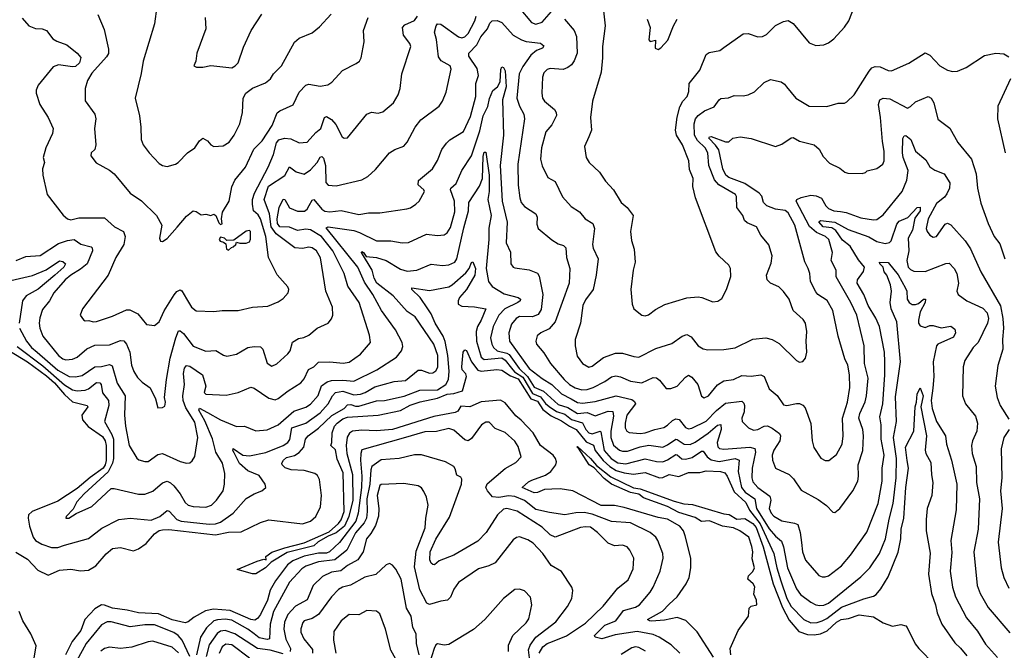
# Model space of a CAD drawing. Extents: x 1245432 to 1420865, y 606325 to 671314.
# Tile 110 of 256: x 1294677 to 1300798, y 644923 to 648842. Entities that reach past the tile are written whole.
import ezdxf

# ---------------------------------------------------------------- set-up
doc = ezdxf.new("R2010")
doc.units = 0

msp = doc.modelspace()

# ---------------------------------------------------------------- linework, layer by layer
at = {"layer": '0CON20XD'}
for points in [[(1295529.4, 648925), (1295514.6, 648815.4), (1295445.5, 648585), (1295433.1, 648506.9), (1295395.8, 648355), (1295423.1, 648245), (1295431.2, 648175), (1295431.7, 648098.3), (1295445.8, 648065), (1295481.8, 648015), (1295545, 647947.8), (1295565, 647936.7), (1295595, 647930.6), (1295645.5, 647944.5), (1295663.3, 647955), (1295721.2, 648015), (1295766.7, 648045), (1295795, 648090), (1295815, 648106.2), (1295845, 648088.8), (1295865, 648064), (1295885, 648054.3), (1295941.7, 648058.3), (1295978.4, 648081.6), (1296009.5, 648125), (1296045.4, 648195), (1296061.3, 648265), (1296066.6, 648355), (1296083.3, 648385), (1296125, 648417.3), (1296205, 648450), (1296235.9, 648474.1), (1296255, 648505.7), (1296305, 648556), (1296385, 648703.2), (1296415, 648728.1), (1296495, 648761.2), (1296541.2, 648798.8), (1296613.8, 648876.2)], [(1297781.9, 648915), (1297858.1, 648825), (1297885, 648813.4), (1297925, 648827.8), (1298026.5, 648943.5)], [(1298304.4, 648915), (1298315.8, 648805), (1298300.4, 648675), (1298300.8, 648605), (1298292, 648515), (1298238.1, 648335), (1298224.4, 648234.4), (1298230.8, 648155), (1298214, 648114), (1298188.1, 648055), (1298198.8, 647985), (1298218, 647955), (1298280.8, 647895), (1298318.1, 647838.1), (1298368.8, 647785), (1298416.1, 647706.1), (1298454.3, 647674.3), (1298491.4, 647625), (1298474.3, 647525), (1298480.3, 647470.3), (1298496.9, 647415), (1298503.1, 647335), (1298490.6, 647285), (1298475.7, 647165), (1298484.2, 647074.2), (1298494.3, 647044.3), (1298545, 647005.8), (1298565, 647000.8), (1298585, 647007.5), (1298629.8, 647040.2), (1298688.3, 647071.7), (1298825, 647112.9), (1298895, 647119.4), (1298916.4, 647116.4), (1298985, 647089.2), (1299017.5, 647092.5), (1299041.2, 647108.8), (1299070, 647165), (1299096.9, 647246.9), (1299095.8, 647295), (1299085, 647316.7), (1299025, 647372.5), (1299005, 647400), (1298878.1, 647735), (1298862.2, 647805), (1298862.5, 647855), (1298841.3, 647911.3), (1298835.8, 647965), (1298796.9, 648065), (1298760, 648125), (1298753.3, 648155), (1298763.5, 648236.5), (1298779.8, 648300.2), (1298800, 648335), (1298827.1, 648365), (1298837.1, 648395), (1298838.6, 648445), (1298905, 648529.2), (1298943.5, 648625), (1298962.7, 648637.3), (1299029.1, 648650.9), (1299055, 648669.4), (1299175, 648754.2), (1299205, 648755.6), (1299265, 648735.6), (1299295, 648738.1), (1299319.4, 648750.6), (1299375, 648805.5), (1299425, 648831.9), (1299455, 648838.1), (1299485, 648819.2), (1299585, 648699.2), (1299625, 648682.5), (1299675, 648685.7), (1299705, 648698.6), (1299737, 648723), (1299805, 648796), (1299832, 648835), (1299869.3, 648930.7)], [(1294655, 647346), (1294715, 647370.6), (1294805, 647377.1), (1294918.9, 647451.1), (1294975, 647470.5), (1295016, 647475), (1295057.9, 647447.9), (1295120.9, 647430.9), (1295128.1, 647425), (1295130.8, 647405), (1295095.8, 647324.2), (1295055, 647291.1), (1294995, 647255.3), (1294960.9, 647225), (1294889.6, 647145), (1294862.2, 647095), (1294819.5, 647040.5), (1294801.7, 646988.3), (1294798.8, 646955), (1294802, 646925), (1294821.2, 646875), (1294917.9, 646755), (1294945, 646734), (1294965, 646728), (1295005, 646732), (1295035, 646743.9), (1295095, 646796.8), (1295145, 646819.7), (1295235, 646822.3), (1295305, 646849.1), (1295325, 646846.7), (1295341.5, 646825), (1295362.2, 646775), (1295372.2, 646695), (1295386.4, 646655), (1295408.9, 646618.9), (1295438.7, 646588.7), (1295489.2, 646555), (1295521.2, 646485), (1295535, 646430), (1295565, 646431.2), (1295578.8, 646441.2), (1295584, 646465), (1295578, 646495), (1295589.6, 646605), (1295612.2, 646737.8), (1295647.4, 646865), (1295665, 646907.5), (1295675, 646907.8), (1295695, 646891.8), (1295755, 646812.2), (1295835, 646781.5), (1295896.6, 646786.6), (1295945, 646756.7), (1295965, 646751.2), (1296025, 646764), (1296095.9, 646804.1), (1296135, 646810.8), (1296175, 646808.6), (1296188.5, 646795), (1296215, 646707.5), (1296245, 646688.9), (1296276, 646704), (1296345, 646766), (1296358.1, 646785), (1296372.8, 646837.2), (1296409.6, 646860.4), (1296443.6, 646866.4), (1296475, 646880.6), (1296525.6, 646924.4), (1296594.1, 646955.9), (1296616.1, 646983.9), (1296623.8, 647005), (1296620.8, 647055), (1296580.5, 647155), (1296547.1, 647362.9), (1296521.8, 647405), (1296495.8, 647425), (1296475, 647429.1), (1296435, 647420.9), (1296387.5, 647425), (1296270.9, 647510.9), (1296241.3, 647555), (1296230.8, 647635), (1296196.5, 647725), (1296223.4, 647806.6), (1296325.7, 647874.3), (1296355, 647928.6), (1296396.1, 647896.1), (1296445, 647882.2), (1296485, 647908.9), (1296526.2, 647955), (1296545, 647988.5), (1296555, 647992.2), (1296565, 647982), (1296578.4, 647935), (1296581.2, 647831.2), (1296595, 647813.1), (1296645, 647808.9), (1296805, 647846.5), (1296842.3, 647867.7), (1296889.8, 647910.2), (1296975.5, 648014.5), (1297010, 648035), (1297065, 648056), (1297085, 648081.2), (1297136.1, 648173.9), (1297170.6, 648219.4), (1297284, 648305), (1297306, 648335), (1297327.3, 648392.7), (1297360, 648535), (1297354, 648555), (1297296.9, 648586.9), (1297281.4, 648611.4), (1297268.3, 648718.3), (1297255.6, 648764.4), (1297266.9, 648803.1), (1297275, 648816.2), (1297295, 648814.2), (1297405, 648735.6), (1297425, 648730), (1297445, 648736.4), (1297465, 648755.5), (1297507.1, 648835), (1297515.2, 648865)], [(1294692.4, 648852.4), (1294733.8, 648803.8), (1294775, 648787.9), (1294816.2, 648786.2), (1294845, 648775.8), (1294883.8, 648723.8), (1294908.3, 648708.3), (1294970.8, 648685), (1295035, 648634.5), (1295056.9, 648606.9), (1295049, 648575), (1295025, 648551.6), (1295005, 648548.2), (1294918.3, 648561.7), (1294885, 648548.9), (1294792.5, 648435), (1294779.2, 648405), (1294779.2, 648385), (1294801.9, 648315), (1294854.4, 648234.4), (1294885.6, 648165), (1294880.6, 648135), (1294840, 648045), (1294824.3, 647985), (1294832, 647955), (1294820, 647915), (1294821.5, 647875), (1294847.5, 647755), (1294948.3, 647628.3), (1294974.6, 647604.6), (1294995, 647599.2), (1295045, 647610), (1295079.7, 647610.3), (1295205, 647610.6), (1295267.1, 647555), (1295321.9, 647525), (1295333.6, 647495), (1295324.5, 647445), (1295275, 647363.8), (1295228, 647255), (1295068, 647045), (1295053.8, 647005), (1295075, 646977.5), (1295085, 646970), (1295106.7, 646973.3), (1295135, 646964.4), (1295155, 646965.5), (1295255, 646999.5), (1295342, 647038), (1295361.7, 647038.3), (1295411.2, 647015), (1295465, 646947.5), (1295515, 646942.5), (1295545.3, 646964.7), (1295575, 647032), (1295637.1, 647132.9), (1295655, 647152.2), (1295675, 647162.5), (1295685, 647158), (1295715, 647107.1), (1295745, 647056), (1295775, 647032.9), (1295885, 647028.9), (1295935.5, 647035.5), (1296035, 647035.6), (1296125, 647056.4), (1296218.8, 647061.2), (1296285, 647088.8), (1296315, 647110), (1296346.7, 647145), (1296350, 647165), (1296345, 647182.5), (1296277, 647257), (1296223.5, 647363.5), (1296207.7, 647495), (1296173.3, 647605), (1296158.8, 647628.8), (1296131.4, 647655), (1296123.5, 647695), (1296124.3, 647725), (1296136.3, 647763.7), (1296222, 647925), (1296256, 648004), (1296272.6, 648077.4), (1296288.8, 648095), (1296324.3, 648105.7), (1296361.7, 648101.7), (1296415, 648077.5), (1296465, 648081.9), (1296518.5, 648141.5), (1296549.1, 648165), (1296572.2, 648235), (1296585, 648241.1), (1296615, 648221.8), (1296641.7, 648191.7), (1296681.2, 648115), (1296695, 648106.7), (1296715, 648108.8), (1296835, 648255.8), (1296865, 648267.1), (1296905, 648260.8), (1296935, 648269.4), (1297000.6, 648325), (1297028.9, 648375), (1297043.3, 648415), (1297051.9, 648505), (1297109.2, 648675), (1297102.9, 648695), (1297062.7, 648745), (1297056.7, 648793.3), (1297070.6, 648809.4), (1297132.3, 648837.7), (1297150, 648865)], [(1295163.6, 648873.6), (1295202.1, 648782.1), (1295228.9, 648658.9), (1295228.5, 648631.5), (1295217.7, 648612.3), (1295125, 648510.6), (1295097.9, 648465), (1295083.6, 648413.6), (1295085, 648337.5), (1295144.3, 648255), (1295151.1, 648225), (1295143.3, 648165), (1295150.8, 648065), (1295144.2, 648035.8), (1295122, 648015), (1295120, 647995), (1295151.7, 647951.7), (1295236.5, 647906.5), (1295264.7, 647884.7), (1295365, 647764.2), (1295435, 647716.7), (1295528.1, 647625), (1295561.4, 647565), (1295545.8, 647485), (1295552.5, 647465), (1295565, 647464), (1295595, 647482), (1295656.9, 647553.1), (1295715, 647621.2), (1295755, 647653.3), (1295775, 647650), (1295805, 647628.8), (1295835, 647633.8), (1295865, 647626.2), (1295885, 647632.5), (1295897.5, 647625), (1295915, 647580), (1295925, 647570), (1295935, 647572.5), (1295932.5, 647605), (1295938.8, 647645), (1295979.2, 647715), (1295996.7, 647803.3), (1296015.2, 647844.8), (1296080.4, 647925), (1296131.8, 648038.2), (1296185, 648089.1), (1296246.9, 648185), (1296277.3, 648262.7), (1296295, 648276.7), (1296376.9, 648313.1), (1296415, 648390.8), (1296455, 648435.6), (1296475, 648440.6), (1296545, 648428.1), (1296593, 648437), (1296616.6, 648453.4), (1296683.7, 648526.3), (1296769.3, 648570.7), (1296790, 648585), (1296800.8, 648605), (1296818, 648705), (1296814.4, 648775), (1296844.2, 648855)], [(1295995, 648543.8), (1296017.5, 648555), (1296036.2, 648575), (1296068, 648672), (1296115.6, 648775), (1296183.1, 648876.9)], [(1294675.2, 646925), (1294719, 646845), (1294751, 646805), (1294785, 646775.2), (1294915, 646662.9), (1294985.2, 646624.8), (1295025, 646622.4), (1295065, 646630.6), (1295145, 646685.3), (1295185, 646686.7), (1295235, 646698.9), (1295251.7, 646691.7), (1295284.1, 646584.1), (1295333.4, 646505), (1295329.2, 646385), (1295334.7, 646315), (1295358.5, 646195), (1295405, 646116.2), (1295417.6, 646107.6), (1295455, 646095.6), (1295475, 646096.5), (1295535, 646140), (1295565, 646145.5), (1295675, 646095.6), (1295715, 646085.7), (1295735, 646088), (1295750.3, 646099.7), (1295765, 646126.7), (1295785.3, 646244.7), (1295765, 646340), (1295709.6, 646429.6), (1295693.3, 646475), (1295691.2, 646505), (1295701.9, 646575), (1295695, 646642.5), (1295702.7, 646677.3), (1295715, 646692.9), (1295735, 646687.8), (1295812.7, 646635), (1295834.6, 646565.4), (1295824.5, 646525), (1295835, 646514.4), (1295961.3, 646508.7), (1296035.4, 646524.6), (1296115, 646557.8), (1296135, 646551.5), (1296225, 646490), (1296265, 646479.4), (1296285, 646487.8), (1296345.6, 646535), (1296425, 646585.5), (1296445, 646610), (1296472.3, 646667.7), (1296505, 646685.4), (1296535, 646712.7), (1296605, 646716.1), (1296687.1, 646707.1), (1296725, 646713.8), (1296796.4, 646763.6), (1296858.1, 646835), (1296851.9, 646881.9), (1296787.3, 647085), (1296717.9, 647185), (1296694, 647265), (1296624.4, 647405), (1296553.2, 647495), (1296485, 647536.4), (1296455, 647539.8), (1296405, 647532.7), (1296355, 647552.5), (1296295, 647554.5), (1296280.2, 647575), (1296278.6, 647605), (1296291.1, 647675), (1296315, 647727.5), (1296325, 647723.8), (1296353.8, 647673.8), (1296405, 647651.3), (1296448.2, 647651.8), (1296465.2, 647664.8), (1296477.5, 647687.5), (1296495, 647721.1), (1296505, 647724.5), (1296555, 647665.3), (1296575, 647652.5), (1296605, 647648.8), (1296675, 647655.9), (1296785, 647631.6), (1296845, 647642.7), (1296915, 647642.2), (1297083.4, 647666.6), (1297106.9, 647673.1), (1297139.2, 647695), (1297160.8, 647715), (1297192.9, 647775), (1297190, 647785), (1297153.8, 647815), (1297156.6, 647843.4), (1297243.1, 647915), (1297274, 647966), (1297300.5, 648035), (1297330, 648075), (1297352, 648095), (1297435, 648146.9), (1297479.5, 648240.5), (1297512.6, 648365), (1297513.3, 648445), (1297528.3, 648495), (1297521.1, 648538.9), (1297468.8, 648615), (1297469.2, 648635), (1297519.7, 648685), (1297544.7, 648735), (1297585.2, 648784.8), (1297598.9, 648821.1), (1297615, 648834.3), (1297645, 648836.8), (1297674.3, 648824.3), (1297745, 648745.3), (1297796.4, 648716.4), (1297825, 648706.4), (1297915, 648696), (1297935, 648680), (1297926.7, 648665), (1297889.5, 648650.5), (1297855, 648622.3), (1297805, 648552.1), (1297782.5, 648505), (1297767.2, 648355), (1297783.3, 648305), (1297811.5, 648255), (1297814.6, 648225), (1297774.1, 647945), (1297776.4, 647813.6), (1297785.4, 647735), (1297794.5, 647705), (1297815, 647681.4), (1297885.5, 647635.5), (1297894.4, 647615), (1297891.7, 647571.7), (1297900, 647545), (1297984.5, 647474.5), (1298025, 647449.2), (1298058.3, 647438.3), (1298072, 647425), (1298076.2, 647365), (1298097.9, 647295), (1298092.9, 647205), (1298005.9, 646965), (1297969.2, 646920.8), (1297915.8, 646895), (1297893.2, 646876.8), (1297885.7, 646845), (1297890, 646825), (1297935, 646770.8), (1297976.9, 646705), (1298061.9, 646605), (1298095, 646575.8), (1298131.1, 646555), (1298171.2, 646541.2), (1298205, 646543.9), (1298242.9, 646557.1)], [(1295830.8, 648855), (1295834.3, 648785), (1295778.8, 648635), (1295772.5, 648585), (1295760, 648555), (1295777, 648547), (1295815, 648546.7), (1295865, 648558), (1295995, 648543.8)], [(1298063.9, 648845), (1298124.6, 648774.6), (1298138.3, 648738.3), (1298142.4, 648635), (1298124.2, 648585.8), (1298108.2, 648561.8), (1298085, 648544.6), (1298055, 648533.6), (1297975, 648538.1), (1297957, 648533), (1297935, 648511.2), (1297926.9, 648485), (1297922.2, 648385), (1297927.5, 648355), (1297940, 648335), (1298002.5, 648285), (1298012.9, 648265), (1298014.2, 648245.8), (1297985, 648188.8), (1297948.6, 648145), (1297921.1, 648045), (1297914.3, 647975), (1297925, 647933.3), (1297961.1, 647861.1), (1298005, 647835.7), (1298050.7, 647740.7), (1298105, 647680.8), (1298157.8, 647647.8), (1298193.1, 647605), (1298238.9, 647575), (1298250.7, 647545), (1298237.3, 647445), (1298241.7, 647421.7), (1298272.2, 647355), (1298260.9, 647255), (1298241.9, 647165), (1298195, 647102), (1298178.2, 647065), (1298163.6, 646955), (1298130, 646855), (1298129.5, 646815), (1298141.5, 646751.5), (1298176.2, 646705), (1298215, 646683.1), (1298235, 646688.9), (1298306.6, 646743.4), (1298380.7, 646769.3), (1298425, 646770.4), (1298495, 646748.1), (1298525, 646745.7), (1298632, 646798), (1298730.9, 646829.1), (1298795, 646875.6), (1298825, 646885.6), (1298851.1, 646871.1), (1298895, 646814.5), (1298925, 646797.5), (1298955, 646790.5), (1299055, 646793.1), (1299125, 646802.7), (1299235, 646857.1), (1299315, 646865.8), (1299355, 646854.2), (1299398.8, 646828.8), (1299505, 646723.3), (1299525, 646713.3), (1299545, 646717.5), (1299561.7, 646738.3), (1299570, 646775), (1299565.6, 646845), (1299570, 646905), (1299562.1, 646955), (1299547.8, 646977.8), (1299484.8, 647034.8), (1299460.8, 647105), (1299425, 647152.5), (1299395, 647180.9), (1299344.6, 647204.6), (1299322.5, 647225), (1299319.4, 647255), (1299348.3, 647328.3), (1299354.4, 647375), (1299333.4, 647443.4), (1299283.7, 647503.7), (1299258, 647555), (1299200, 647580), (1299183.6, 647593.6), (1299171.5, 647625), (1299135.3, 647675), (1299133.1, 647743.1), (1299126.7, 647755), (1299023.8, 647815), (1298996.1, 647846.1), (1298961.3, 647935), (1298954.7, 648015), (1298937.8, 648045), (1298890.8, 648090.8), (1298872.8, 648125), (1298869.5, 648195), (1298877.7, 648225), (1298895, 648246.8), (1298935, 648276.2), (1298995, 648300), (1299024.3, 648345), (1299035, 648351.4), (1299083, 648357), (1299118.3, 648371.7), (1299175, 648368.8), (1299205, 648376), (1299245, 648394), (1299305, 648452), (1299345, 648471.2), (1299410, 648455), (1299431.7, 648441.7), (1299444.3, 648424.3), (1299501.2, 648355), (1299585, 648304.3), (1299695, 648303.6), (1299765, 648322.9), (1299805, 648324), (1299819.1, 648330.9), (1299864.5, 648375.5), (1299957.1, 648522.9), (1299975, 648542.7), (1299995, 648550.8), (1300025, 648550), (1300075, 648525.7), (1300095.7, 648524.3), (1300205, 648572.9), (1300305, 648636), (1300335, 648622.5), (1300396, 648556), (1300445, 648527.8), (1300475, 648520.6), (1300507.2, 648522.8), (1300561.2, 648545), (1300675, 648619.5), (1300745, 648633.1), (1300795, 648629.2), (1300825, 648611.2)], [(1298576.7, 648845), (1298596.4, 648793.6), (1298587, 648717), (1298597, 648707), (1298630, 648715), (1298627.5, 648665), (1298645, 648657.5), (1298663, 648667), (1298705.8, 648714.2), (1298741.8, 648805), (1298764.7, 648845.3)], [(1294661.7, 646811.7), (1294820.6, 646690.6), (1294955, 646572.3), (1295005, 646542.1), (1295035, 646536.5), (1295085, 646539.6), (1295105, 646547.8), (1295155, 646586.8), (1295175, 646584.6), (1295184.2, 646574.3), (1295193.1, 646523.1), (1295229.1, 646475), (1295230.8, 646445), (1295205.4, 646345), (1295250.7, 646265), (1295261.2, 646235), (1295260.4, 646115), (1295255.1, 646085), (1295227.6, 646032.4), (1295077.1, 645895), (1295031.9, 645845), (1295010.3, 645799.7), (1294965.8, 645755), (1294964.4, 645744.4), (1294982.5, 645745), (1295027.7, 645772.3), (1295125, 645816.4), (1295245, 645929.4), (1295265, 645929.4), (1295415, 645893.6), (1295455, 645893.6), (1295505, 645910.9), (1295565, 645962.7), (1295595, 645973.5), (1295615, 645964.5), (1295635, 645945.4), (1295675.4, 645895), (1295705, 645841.4), (1295725.3, 645825.3), (1295755, 645816), (1295835, 645813.4), (1295869.4, 645825), (1295901.1, 645855), (1295941.2, 645915), (1295950.4, 645955), (1295951.7, 646021.7), (1295937.5, 646085), (1295897.1, 646155), (1295875, 646236.4), (1295828.3, 646348.3), (1295791.5, 646415), (1295795, 646427.5), (1295845, 646401.2), (1295925, 646355.9), (1296025, 646313.8), (1296075.5, 646315.5), (1296145, 646287.5), (1296215, 646293.1), (1296285, 646323.3), (1296380.6, 646409.4), (1296455, 646434.1), (1296485, 646452.8), (1296532.8, 646507.2), (1296553.8, 646566.2), (1296587.9, 646592.1), (1296615, 646600.2), (1296685, 646602.2), (1296755, 646595.3), (1296897.8, 646665), (1297018.6, 646745), (1297050, 646785), (1297059.1, 646810.9), (1297055.4, 646835.4), (1297013.6, 646915), (1296926.1, 647035), (1296873, 647135), (1296821.1, 647211.1), (1296778.3, 647305), (1296582.1, 647547.9), (1296595, 647555.6), (1296755, 647532), (1296790.4, 647520.4), (1296895, 647468.2), (1296985, 647467.5), (1297055, 647454.5), (1297095, 647456.7), (1297205, 647509.4), (1297275, 647500.5), (1297315, 647504.3), (1297335, 647517.5), (1297355, 647550.8), (1297381.5, 647648.5), (1297380.2, 647715), (1297354.5, 647785), (1297358.1, 647795), (1297391.1, 647825), (1297425.9, 647904.1), (1297485, 647996.9), (1297538.5, 648151.5), (1297559, 648245), (1297587.4, 648302.6), (1297597.3, 648352.7), (1297618.7, 648401.3), (1297646.5, 648425), (1297664.6, 648455), (1297667.8, 648532.2), (1297675, 648550), (1297685, 648544.3), (1297695.4, 648525), (1297700.9, 648425), (1297678.8, 648345), (1297685.3, 648125), (1297663.4, 647936.6), (1297677.1, 647715), (1297706.9, 647583.1), (1297701.8, 647455), (1297727.3, 647397.3), (1297729.4, 647325), (1297744, 647305), (1297755, 647300), (1297845, 647286.8), (1297896.7, 647266.7), (1297907.3, 647247.3), (1297929.3, 647135), (1297918.1, 647041.9), (1297899.9, 647010.1), (1297864, 646996), (1297785, 646998.1), (1297763.6, 646985), (1297735, 646949.4), (1297717.2, 646895), (1297722.6, 646845), (1297845, 646673.8), (1297925, 646612), (1297985, 646575.2), (1298045, 646516.8), (1298104.9, 646484.9), (1298145, 646463), (1298175, 646458.6), (1298255, 646470.2), (1298385, 646505.3), (1298481.5, 646481.5), (1298499.1, 646469.1), (1298505.3, 646455), (1298451.8, 646385), (1298440.3, 646335), (1298441.5, 646305), (1298451.1, 646285), (1298465, 646275.5), (1298535, 646271.2), (1298565, 646274.4), (1298625, 646295.7), (1298682.2, 646307.8), (1298705, 646321.6), (1298735, 646351.8), (1298755, 646360.9), (1298776.7, 646356.7), (1298816.8, 646306.8), (1298835, 646300), (1298855, 646302.8), (1298945, 646347.9), (1299007.7, 646412.3), (1299065, 646459.7), (1299165, 646470.4), (1299179, 646459), (1299183.4, 646443.4), (1299179.5, 646405), (1299166.5, 646365), (1299167.5, 646345), (1299207.5, 646305), (1299238.3, 646291.7), (1299265, 646296.1), (1299305, 646316.9), (1299325, 646317.5), (1299353.9, 646303.9), (1299399.7, 646269.7), (1299406, 646255), (1299401.9, 646225), (1299365, 646165.7), (1299354.6, 646135), (1299356.2, 646105), (1299374.3, 646055), (1299459.4, 646015), (1299487.6, 645987.6), (1299535, 645918.1), (1299640, 645860), (1299691.9, 645821.9), (1299732.1, 645782.1), (1299745, 645778.8), (1299775, 645803.8), (1299856.5, 645913.5), (1299887.5, 645975), (1299892, 646005), (1299888.8, 646075), (1299918.6, 646165), (1299922.1, 646255), (1299917.9, 646295), (1299892.7, 646365), (1299900, 646395), (1299933.3, 646466.7), (1299941.1, 646505), (1299951.2, 646615), (1299929, 646705), (1299926.6, 646815), (1299881.2, 647005), (1299843.4, 647085), (1299752, 647245), (1299752.7, 647285), (1299721.6, 647345), (1299730, 647395), (1299706.4, 647475), (1299685.6, 647495), (1299630.5, 647520.5), (1299587, 647557), (1299504.1, 647715), (1299507.6, 647725), (1299535, 647738), (1299595, 647752.2), (1299627.4, 647747.4), (1299662, 647732), (1299687.9, 647685), (1299705, 647668.1), (1299738, 647655), (1299779.8, 647650.2), (1299815, 647644.3), (1299905, 647611.1), (1299985, 647599.1), (1300005, 647600.6), (1300045, 647628.6), (1300162.7, 647775), (1300192.4, 647845), (1300200, 647905), (1300169.2, 647985), (1300164.7, 648015), (1300166.9, 648103.1), (1300175, 648120), (1300185, 648121.8), (1300216.9, 648096.9), (1300246.4, 648025), (1300310.4, 647970.4), (1300335, 647928.5), (1300365, 647906.9), (1300423.9, 647883.9), (1300458.1, 647828.1), (1300456.5, 647795), (1300441, 647759), (1300425, 647738.5), (1300375, 647698.9), (1300324.1, 647605), (1300312.7, 647545), (1300318.1, 647525), (1300335, 647502.9), (1300355, 647490.8), (1300375, 647494), (1300429.5, 647570.5), (1300445, 647576.7), (1300465, 647566.2), (1300555, 647468.5), (1300588.3, 647418.3), (1300650.9, 647275), (1300773.8, 647063.8), (1300789, 646985), (1300793.3, 646925), (1300785.4, 646855), (1300787.5, 646795), (1300756.9, 646693.1), (1300740.9, 646565), (1300752.7, 646495), (1300770.9, 646445), (1300825, 646360)], [(1300836.4, 648473.6), (1300757.1, 648305), (1300754.2, 648225), (1300803.8, 648013.8)], [(1298242.9, 646557.1), (1298315, 646593.4), (1298355, 646623.2), (1298382.3, 646627.7), (1298412.3, 646622.3), (1298475, 646594.7), (1298545, 646584.4), (1298615, 646618.1), (1298635, 646616.7), (1298655, 646600.8), (1298695, 646550.8), (1298725, 646549.4), (1298765, 646564.4), (1298815, 646620), (1298835, 646633.1), (1298855, 646620.5), (1298891.5, 646575), (1298915, 646502.5), (1298931.7, 646491.7), (1298959.2, 646505), (1299015, 646572.5), (1299055, 646597.9), (1299115, 646605.6), (1299165, 646631.2), (1299225, 646626.9), (1299285, 646635.5), (1299305.3, 646625.3), (1299335, 646547.5), (1299385, 646507.5), (1299425, 646449.4), (1299445, 646443.6), (1299505, 646457.7), (1299525, 646456.9), (1299545.8, 646445.8), (1299559.5, 646429.5), (1299595, 646332.5), (1299602.2, 646225), (1299613.8, 646183.8), (1299656.5, 646116.5), (1299685, 646101.9), (1299707.8, 646102.2), (1299755, 646139.5), (1299788.8, 646205), (1299796.2, 646255), (1299791, 646365), (1299822.7, 646465), (1299836.3, 646556.3), (1299835.3, 646635), (1299825.4, 646694.6), (1299807.1, 646735), (1299763.9, 646875), (1299732, 647035), (1299697.3, 647097.3), (1299638.6, 647135), (1299625, 647150), (1299592.1, 647215), (1299588.1, 647265), (1299579.2, 647295), (1299557.5, 647337.5), (1299495.8, 647565), (1299455, 647642.7), (1299435, 647655.8), (1299375, 647664.8), (1299322.2, 647685), (1299301.2, 647705), (1299289.4, 647745), (1299274.4, 647765), (1299184.1, 647825), (1299085, 647862.2), (1299065.9, 647875), (1299048.3, 647915), (1299022.3, 648032.3), (1299003, 648063), (1298960.6, 648105), (1298965, 648113.8), (1298975, 648115.5), (1299065, 648083.1), (1299085, 648082.5), (1299110, 648105), (1299155, 648114.5), (1299225, 648103.1), (1299374.4, 648054.4), (1299415, 648068.2), (1299471.7, 648108.3), (1299485, 648109.2), (1299525, 648086.2), (1299615, 648063.5), (1299646.7, 648036.7), (1299671.1, 647991.1), (1299710.9, 647950.9), (1299775, 647918.8), (1299806.7, 647895), (1299825, 647888), (1299915, 647886.2), (1299935, 647892.5), (1299945, 647902.5), (1300005, 647916.7), (1300043.3, 647945), (1300050, 647965), (1300051.1, 648025), (1300040, 648085), (1300028.9, 648235), (1300014.7, 648315), (1300023.1, 648345), (1300045.4, 648354.6), (1300085, 648351.3), (1300195, 648292.5), (1300215, 648301.9), (1300245, 648331.8), (1300325, 648364.4), (1300343.7, 648353.7), (1300359.5, 648325), (1300385, 648224), (1300458.3, 648168.3), (1300509.1, 648079.1), (1300594.2, 647975), (1300623.5, 647885), (1300631.2, 647795), (1300652.4, 647702.4), (1300697.3, 647575), (1300733.9, 647495), (1300768.9, 647448.9), (1300801.2, 647355)], [(1294526.4, 646836.4), (1294725.7, 646715.7), (1294845, 646629), (1294894, 646585), (1294955, 646512.7), (1295005, 646467.9), (1295095.8, 646445), (1295100, 646435), (1295064.2, 646385), (1295068.7, 646355), (1295103.3, 646313.3), (1295191.6, 646251.6), (1295209.1, 646225), (1295215.6, 646195), (1295215, 646102.9), (1295208.5, 646075), (1295195.5, 646055), (1295115, 645997.4), (1295035, 645929.2), (1294915, 645849.1), (1294755.1, 645784.9), (1294732.8, 645765), (1294729.2, 645745), (1294737.5, 645695), (1294760.7, 645625), (1294775, 645606.2), (1294815, 645581.5), (1294875, 645561.5), (1294915, 645562.3), (1294955, 645576.4), (1295105, 645617.8), (1295188.8, 645681.2), (1295293.3, 645735), (1295365, 645743.5), (1295495, 645731.3), (1295548.5, 645755), (1295595, 645791.8), (1295607.5, 645787.5), (1295655, 645736.1), (1295680.8, 645725), (1295855, 645706.1), (1295895, 645709.3), (1295925, 645718.9), (1296003.9, 645776.1), (1296085, 645865.6), (1296135, 645895.7), (1296183.3, 645915), (1296206.7, 645935), (1296203.8, 645955), (1296165, 646009.4), (1296095, 646038.1), (1296043, 646083), (1296010.3, 646150.3), (1296002.3, 646165), (1296005, 646177.5), (1296065, 646136.4), (1296105, 646131.1), (1296208.1, 646151.9), (1296315, 646195.3), (1296343.8, 646215), (1296356.6, 646233.4), (1296369.5, 646305), (1296455, 646333.9), (1296545, 646398.3), (1296595.8, 646455), (1296620.8, 646505), (1296640.6, 646525), (1296685, 646532.9), (1296755, 646510.7), (1296796, 646515), (1296825, 646524.3), (1296885, 646560.6), (1297005, 646594.2), (1297075, 646600), (1297155, 646663.9), (1297175, 646664.7), (1297225, 646646.2), (1297245, 646646.4), (1297265, 646660), (1297276.6, 646683.4), (1297276, 646755), (1297252.5, 646825), (1297135.3, 646995), (1297085, 647027.9), (1296998, 647125), (1296896.6, 647205), (1296881, 647235), (1296868.7, 647285), (1296801.1, 647395), (1296805, 647400.8), (1296815, 647395.5), (1296831.3, 647371.3), (1296895, 647364.6), (1296955, 647346.5), (1297045, 647292.1), (1297085, 647280), (1297145, 647284.6), (1297235, 647322.9), (1297305, 647314.1), (1297345, 647318), (1297381.5, 647335), (1297395.3, 647355), (1297439, 647549), (1297467.4, 647655), (1297469.1, 647705), (1297535, 647806.7), (1297554.7, 647855), (1297559.1, 647990.9), (1297565, 648018), (1297575, 648018.8), (1297596.1, 647875), (1297595.2, 647775.2), (1297587.6, 647725), (1297608.4, 647625), (1297594.2, 647545.8), (1297594.4, 647475), (1297576.2, 647296.2), (1297591.6, 647215), (1297614, 647184), (1297689, 647139), (1297775, 647115.3), (1297789.5, 647105), (1297788.9, 647095), (1297773.8, 647085), (1297693.9, 647046.1), (1297654.8, 647005), (1297620, 646935), (1297603.8, 646865), (1297612.5, 646825), (1297623.4, 646805), (1297646.2, 646785), (1297705, 646770.2), (1297720.7, 646760.7), (1297781.2, 646675), (1297832.8, 646625), (1297875, 646557.7), (1297932.9, 646532.9), (1298025, 646450.6), (1298085, 646431.1), (1298145, 646393.8), (1298205, 646400.9), (1298255, 646380.8), (1298335, 646408.7), (1298365, 646406.2), (1298369, 646379), (1298351.2, 646285), (1298352.4, 646245), (1298367.7, 646197.7), (1298405, 646165.8), (1298425, 646159.8), (1298455, 646160.9), (1298535, 646187.7), (1298588.2, 646198.2), (1298675, 646186.3), (1298705, 646198.9), (1298755, 646234.2), (1298765, 646233.3), (1298806.6, 646203.4), (1298845, 646202.5), (1298875, 646216), (1298956.9, 646273.1), (1299015, 646321.9), (1299035, 646325.7), (1299037.6, 646295), (1299013.7, 646213.7), (1299016.4, 646186.4), (1299027.9, 646177.9), (1299055, 646172.3), (1299214.8, 646184.8), (1299246.8, 646176.8), (1299250.8, 646155), (1299230, 646055), (1299228.4, 645995), (1299235, 645969.4), (1299265, 645934.7), (1299341.1, 645881.1), (1299346.4, 645855), (1299335.3, 645805), (1299348.8, 645775), (1299365, 645756.2), (1299415, 645728.5), (1299493.7, 645713.7), (1299515, 645703.8), (1299529.5, 645655), (1299537.3, 645592.7), (1299543.1, 645535), (1299562.3, 645482.3), (1299645, 645388), (1299665, 645379.2), (1299685, 645379.4), (1299705, 645386.5), (1299785, 645447.8), (1299842.2, 645515), (1299943.7, 645656.3), (1300013.6, 645835), (1300038.1, 645975), (1300038, 646055), (1300051.1, 646135), (1300031.9, 646235), (1300031.3, 646325), (1300024.1, 646374.1), (1300041.6, 646455), (1300055.9, 646635.9), (1300054.6, 646715.4), (1300052.2, 646775), (1300021, 646935), (1299998.1, 646988.1), (1299950.6, 647065), (1299923.7, 647135), (1299882.1, 647205), (1299884.5, 647225.5), (1299922, 647278), (1299929.5, 647305), (1299890.6, 647350.6), (1299839.9, 647435), (1299792.1, 647472.1), (1299751, 647531), (1299725, 647548.1), (1299671.2, 647555), (1299644.1, 647585), (1299655.8, 647594.2), (1299745, 647583.1), (1299827.3, 647537.3), (1299955, 647491.9), (1300005, 647463.5), (1300057.9, 647452.1), (1300083.6, 647456.4), (1300095, 647467.5), (1300130.5, 647570.5), (1300145, 647590.9), (1300197, 647613), (1300255, 647674.5), (1300275, 647676.2), (1300274.7, 647655), (1300242, 647608), (1300225.9, 647535), (1300200.8, 647485), (1300203.1, 647405), (1300191.4, 647345), (1300200, 647305), (1300215, 647289.1), (1300235, 647279.6), (1300305, 647276.5), (1300435, 647326.5), (1300455, 647328.5), (1300486.7, 647295), (1300501.9, 647265), (1300511.9, 647205), (1300502.9, 647155), (1300510, 647135), (1300563.9, 647093.9), (1300665, 647048.4), (1300690.5, 647020.5), (1300698.6, 646985), (1300692.9, 646955), (1300635, 646835.8), (1300604.4, 646805), (1300552.9, 646725), (1300541.4, 646685), (1300536.7, 646505), (1300556.9, 646455), (1300618.5, 646378.5), (1300631.2, 646335), (1300627.5, 646285), (1300600.4, 646225), (1300594, 646195), (1300597.7, 646145), (1300623.6, 646065), (1300624.6, 645965.4), (1300643.9, 645865), (1300635.8, 645675), (1300607.3, 645535), (1300629.2, 645325), (1300647.1, 645275), (1300698.1, 645188.1), (1300831.1, 645031.1)], [(1295975, 647410), (1295993, 647427), (1296005, 647430), (1296020, 647445), (1296025, 647460), (1296045, 647453.3), (1296085, 647454), (1296105, 647461.2), (1296112.5, 647477.5), (1296111.2, 647525), (1296105, 647531.2), (1296085, 647527.5), (1296007.5, 647472.5), (1295965, 647470), (1295950, 647485), (1295925, 647490), (1295917.5, 647475), (1295922.5, 647465), (1295945, 647460), (1295958.3, 647448.3), (1295962.5, 647415), (1295975, 647410)], [(1294595.1, 647214.9), (1294757.4, 647252.6), (1294842.7, 647287.3), (1294925, 647343.5), (1294945, 647340), (1294962.9, 647325), (1294950.8, 647305), (1294895.4, 647254.6), (1294792.7, 647167.3), (1294717.5, 647125), (1294694.2, 647095), (1294673.4, 646955)], [(1296335, 646120.8), (1296385.5, 646134.5), (1296415, 646152.9), (1296444.4, 646185.6), (1296454.1, 646235), (1296470.7, 646255), (1296535, 646303.4), (1296618.6, 646381.4), (1296693.4, 646425), (1296715, 646448.2), (1296735, 646451.2), (1296765, 646439.6), (1296785, 646439.7), (1296895, 646473), (1296945, 646476.2), (1297066.9, 646503.1), (1297165, 646539.6), (1297275, 646542.7), (1297326.2, 646575), (1297342.7, 646605), (1297347.5, 646657.5), (1297338.3, 646755), (1297321.9, 646841.9), (1297309.1, 646875), (1297259.2, 646955), (1297235.8, 647015), (1297215.3, 647045), (1297165.6, 647115.6), (1297114.4, 647165), (1297113.8, 647175), (1297225, 647158.2), (1297345, 647182.7), (1297365, 647193.9), (1297450.3, 647269.7), (1297470.3, 647295), (1297485, 647334), (1297495, 647336.9), (1297510.2, 647295), (1297505.4, 647255), (1297455.2, 647164.8), (1297410.7, 647115), (1297402.1, 647095), (1297402.2, 647075), (1297425, 647060.7), (1297505, 647057.5), (1297573.8, 647045), (1297545.7, 646975), (1297522.3, 646935), (1297514.1, 646905), (1297517, 646845), (1297545.2, 646745), (1297565, 646731), (1297675, 646740.5), (1297695, 646726.1), (1297735, 646676.6), (1297753.1, 646653.1), (1297805, 646620.4), (1297865, 646519.8), (1297915, 646498.6), (1297945, 646457.3), (1297967.7, 646437.7), (1298015, 646406.6), (1298065, 646389.5), (1298107.3, 646357.3), (1298175, 646336.5), (1298196.7, 646295), (1298215, 646274.8), (1298235, 646269), (1298284.6, 646284.6), (1298290.1, 646280.1), (1298309.7, 646165), (1298354.1, 646115), (1298395, 646088.8), (1298445, 646081.6), (1298565, 646112.8), (1298635, 646096.4), (1298675, 646094.8), (1298705, 646106.1), (1298755, 646140.4), (1298765, 646138.5), (1298793, 646113), (1298815, 646110.4), (1298858.1, 646121.9), (1298915, 646161.2), (1298925, 646160), (1298950.4, 646125), (1298975.8, 646105.8), (1299025, 646096.6), (1299125, 646115.8), (1299150, 646105), (1299142.2, 646035), (1299163.8, 645935), (1299187.4, 645905), (1299246.2, 645865), (1299257.2, 645805), (1299335, 645678.8), (1299375, 645631.8), (1299411.8, 645601.8), (1299425.2, 645565.2), (1299449.8, 645435), (1299505, 645305.6), (1299530.3, 645270.3), (1299595, 645222.3), (1299625, 645206.1), (1299651.2, 645201.2), (1299675, 645202.9), (1299705.5, 645215), (1299905, 645379.1), (1299960.9, 645435), (1300022.5, 645525), (1300059.4, 645615), (1300081.8, 645738.2), (1300107.6, 645835), (1300125.9, 645995), (1300128.4, 646115), (1300109, 646245), (1300128.3, 646345), (1300121.9, 646498.1), (1300153.2, 646715), (1300128.8, 646965), (1300093.8, 647045), (1300088.4, 647085), (1300096.5, 647155), (1300090.4, 647195), (1300067.6, 647255), (1300050.7, 647275), (1300044.6, 647305), (1300023.5, 647325), (1300021.2, 647335), (1300075, 647333.8), (1300137.2, 647257.2), (1300183.9, 647173.9), (1300191.2, 647155), (1300193.2, 647105), (1300206.2, 647085), (1300225, 647072.1), (1300245, 647072.9), (1300265, 647078.9), (1300295, 647106.2), (1300307.9, 647105), (1300306, 647084), (1300274.3, 647025.7), (1300263.3, 646975), (1300263.8, 646955), (1300275, 646939.5), (1300305, 646930), (1300335, 646941.5), (1300355, 646941.8), (1300406, 646926), (1300465, 646938.4), (1300489.4, 646919.4), (1300494.5, 646895), (1300481.4, 646868.6), (1300385, 646825.5), (1300375.5, 646814.5), (1300355, 646716.7), (1300358.7, 646625), (1300352.5, 646552.5), (1300342.9, 646475), (1300348.1, 646425), (1300375, 646344.3), (1300431.5, 646255), (1300438.2, 646205), (1300468.7, 646105), (1300503.4, 645955), (1300498.5, 645795), (1300464.6, 645605), (1300470.8, 645530.8), (1300461.8, 645415), (1300475.4, 645315), (1300493.8, 645255), (1300561.8, 645125), (1300631.2, 645041.2), (1300680.4, 644960.4), (1300755, 644878.5)], [(1298989.5, 644879.5), (1298887.9, 645037.9), (1298818.2, 645108.2), (1298765, 645127.3), (1298685, 645109.8), (1298605, 645103.1), (1298591.2, 645105), (1298580, 645115), (1298673.4, 645166.6), (1298715, 645208.6), (1298764.6, 645255.4), (1298819.4, 645335), (1298838.1, 645375), (1298850, 645435), (1298849.5, 645495), (1298814.7, 645634.7), (1298803.8, 645665), (1298780.4, 645695), (1298705, 645736.9), (1298645, 645748.1), (1298435, 645811.2), (1298375, 645822), (1298292.6, 645822.6), (1298114.6, 645914.6), (1298035.8, 645925.8), (1297985.2, 645925.2), (1297938.7, 645921.3), (1297895, 645903.2), (1297875, 645902.2), (1297800, 645935), (1297839.4, 645970.6), (1297860.4, 645979.6), (1297945, 646011.4), (1297978.5, 646035), (1298010.7, 646075), (1298013.4, 646095), (1298007.9, 646115), (1297993.4, 646135), (1297914.8, 646195), (1297869.6, 646275), (1297795, 646353.7), (1297761, 646381), (1297695, 646460), (1297665, 646478.1), (1297545, 646467.5), (1297475, 646437), (1297419, 646441), (1297400.3, 646409.7), (1297385, 646401), (1297251.9, 646375), (1296995, 646294.5), (1296895.9, 646285.9), (1296805, 646290.7), (1296745.8, 646284.3), (1296727, 646273), (1296711.9, 646248.1), (1296705.7, 646195), (1296711.3, 646145), (1296745.2, 646015), (1296747.4, 645855), (1296723.8, 645755), (1296696.2, 645695), (1296645, 645652.2), (1296595, 645633.1), (1296533.6, 645596.4), (1296505, 645572), (1296339.4, 645530.6), (1296240.3, 645469.7), (1296204.3, 645435), (1296145, 645398.8), (1296125, 645398.6), (1296030, 645425), (1296152.8, 645477.2), (1296195, 645490), (1296210, 645485), (1296208.2, 645505), (1296245, 645532.4), (1296325, 645560.7), (1296445, 645591.2), (1296600.6, 645659.4), (1296659.2, 645710.8), (1296675.6, 645734.4), (1296694.1, 645785), (1296687.5, 646025), (1296651.7, 646111.8), (1296639.6, 646169.6), (1296610.8, 646195), (1296617.2, 646215), (1296619.1, 646275), (1296634.7, 646315), (1296650, 646335), (1296685, 646361.9), (1296715, 646371.7), (1296905, 646384.5), (1297045, 646414.1), (1297105, 646445.6), (1297167.4, 646467.4), (1297275, 646489), (1297335, 646514.5), (1297375, 646517.9), (1297429.4, 646535), (1297453.6, 646625), (1297450.4, 646640.4), (1297428.2, 646665), (1297425.6, 646684.4), (1297433.3, 646776.7), (1297445, 646790), (1297455, 646786.7), (1297485.9, 646715.9), (1297525, 646662.9), (1297545, 646658), (1297642.2, 646667.8), (1297675, 646663.2), (1297728.5, 646628.5), (1297775, 646610.2), (1297855, 646486), (1297895, 646470.7), (1297928.7, 646418.7), (1297980.4, 646380.4), (1298045, 646350), (1298095, 646315.1), (1298135.6, 646295.6), (1298197.7, 646217.7), (1298245, 646198.2), (1298254.8, 646165.2), (1298305, 646101.8), (1298345.9, 646065.9), (1298385, 646040.5), (1298435, 646025.1), (1298493, 646017), (1298565, 646028.4), (1298655, 645994.7), (1298675, 645997.1), (1298715, 646014.7), (1298775, 646002.8), (1298835, 646027.3), (1298905, 646027.9), (1298945, 646037.6), (1299033.8, 646033.8), (1299059.5, 646025), (1299075.5, 646005.5), (1299117.9, 645907.9), (1299190.9, 645840.9), (1299213.5, 645793.5), (1299279.6, 645709.6), (1299364.8, 645525), (1299382.9, 645435), (1299408.6, 645355), (1299446.4, 645245), (1299472.9, 645195), (1299552.1, 645115), (1299595, 645093.9), (1299635, 645095.6), (1299665, 645105.2), (1299695, 645121.5), (1299785, 645190.2), (1299925, 645243.6), (1299985, 645258.5), (1300001.2, 645268.8), (1300030.8, 645305), (1300075, 645380.5), (1300137.6, 645532.4), (1300154.2, 645615), (1300155.8, 645675), (1300172.5, 645745), (1300185.2, 645935), (1300201.9, 646055), (1300193.2, 646103.2), (1300183.1, 646185), (1300235.4, 646284.6), (1300243.5, 646435), (1300252.5, 646465), (1300256.4, 646515), (1300275, 646553.3), (1300292.2, 646505), (1300279, 646435), (1300313.2, 646255), (1300305.7, 646165.7), (1300310, 646145), (1300340.8, 646090.8), (1300344.2, 646014.2), (1300353.3, 645965), (1300347.3, 645885), (1300318.6, 645805), (1300311.2, 645735), (1300312.8, 645665), (1300337.4, 645527.4), (1300325.7, 645395.7), (1300345.8, 645275.8), (1300370.4, 645205), (1300379.6, 645155), (1300408.8, 645085), (1300489.2, 644969.2), (1300525.8, 644935.8), (1300565, 644887.5)], [(1298780, 644905), (1298726.4, 644956.4), (1298653.1, 645005), (1298615, 645020.2), (1298515, 645040.2), (1298379.1, 645019.1), (1298295, 644994.1), (1298254.1, 645004.1), (1298249.7, 645015), (1298315, 645079.4), (1298383.7, 645106.3), (1298430.6, 645169.4), (1298505, 645190.2), (1298530, 645205), (1298596.9, 645285), (1298615.4, 645315), (1298657.5, 645415), (1298677.3, 645495), (1298675.3, 645525.3), (1298644.5, 645605), (1298630.6, 645625), (1298595.6, 645655), (1298475, 645715.3), (1298355, 645723.5), (1298235, 645769), (1298185, 645778.8), (1298135, 645777.3), (1298065, 645764.7), (1297970.5, 645779.5), (1297885, 645797.8), (1297815, 645854.4), (1297755, 645878.3), (1297715, 645882.7), (1297655, 645873.2), (1297616.2, 645876.2), (1297585.2, 645915), (1297574.8, 645935), (1297583.4, 645956.6), (1297695, 646053.1), (1297760.3, 646089.7), (1297794.2, 646125.8), (1297775, 646190), (1297755, 646222), (1297695, 646275.8), (1297632.1, 646302.1), (1297595, 646340), (1297575, 646341.4), (1297548, 646325), (1297485, 646240), (1297464.4, 646225.6), (1297445, 646231.1), (1297375, 646291.2), (1297345, 646300.7), (1297268, 646282), (1297195, 646280.2), (1297060.6, 646240.6), (1296805, 646167.8), (1296796.9, 646145), (1296795.2, 646105), (1296803.6, 646005), (1296801, 645935), (1296780.9, 645775), (1296767.2, 645725), (1296665, 645593.4), (1296603.6, 645535), (1296585, 645526.3), (1296535, 645526.2), (1296445, 645508.1), (1296375, 645478.9), (1296342.3, 645455), (1296266.4, 645355), (1296233.4, 645296.6), (1296217.6, 645235), (1296175, 645146.2), (1296155, 645120.8), (1296139.1, 645110.9), (1296115, 645114.4), (1295985, 645169.3), (1295881.9, 645178.1), (1295832.2, 645167.8), (1295761.5, 645128.5), (1295725, 645100.6), (1295705, 645094.5), (1295625, 645112.7), (1295540.5, 645150.5), (1295415.2, 645155.2), (1295345, 645172.3), (1295255, 645184.1), (1295205, 645204), (1295185, 645205.2), (1295145, 645179.7), (1295081.6, 645115), (1295057.5, 645045), (1295002.7, 644977.3), (1294961.1, 644895)], [(1300827.5, 646295), (1300795, 646246.2), (1300777.5, 646175), (1300782.9, 645995), (1300774.6, 645915), (1300783.6, 645805), (1300759.6, 645595), (1300777.7, 645435), (1300795.5, 645375), (1300825, 645309.2)], [(1299096.7, 644895), (1299093.8, 644935), (1299143.6, 645046.4), (1299207.5, 645135), (1299212.5, 645185), (1299225, 645197.5), (1299260, 645205), (1299257.5, 645235), (1299241.2, 645271.2), (1299246.4, 645316.4), (1299237.5, 645335), (1299203.3, 645365), (1299206.7, 645385), (1299235, 645412.5), (1299243.8, 645435), (1299230.5, 645490.5), (1299233.8, 645535), (1299228.3, 645568.3), (1299208.6, 645625), (1299154.2, 645665), (1299115, 645683.2), (1299045.2, 645695.2), (1298965, 645728.2), (1298915, 645724), (1298875, 645747.3), (1298775, 645779), (1298705, 645816.1), (1298555, 645871.4), (1298525, 645892.8), (1298475, 645904.6), (1298355.8, 645955), (1298311.2, 645991.2), (1298247.6, 646057.6), (1298218, 646075), (1298150, 646180), (1298141.2, 646185), (1298145, 646188.8), (1298225, 646115.3), (1298262.1, 646072.1), (1298351.4, 646001.4), (1298492.9, 645932.9), (1298535, 645925.9), (1298745, 645849.4), (1298805, 645833.3), (1298858.4, 645828.4), (1299055, 645770), (1299086.7, 645766.7), (1299135, 645738.2), (1299185, 645742.9), (1299235, 645710), (1299255, 645686.1), (1299298, 645565), (1299360.9, 645335), (1299419.1, 645189.1), (1299460.7, 645110.7), (1299520.3, 645040.3), (1299575, 645020.7), (1299615, 645018.4), (1299655, 645024.6), (1299696.7, 645043.3), (1299755, 645098.4), (1299782.5, 645115), (1299828.6, 645121.4), (1299895, 645142.5), (1299985, 645130.5), (1300045, 645093.5), (1300101.9, 645071.9), (1300155, 645082.5), (1300184.5, 645074.5), (1300194.5, 645064.5), (1300243.6, 644963.6), (1300265.7, 644935), (1300363.9, 644833.9)], [(1294652.7, 645532.7), (1294725, 645488.6), (1294790.1, 645420.1), (1294855, 645390.3), (1294925, 645420.4), (1294995, 645426.5), (1295055, 645416.8), (1295105, 645421.4), (1295151.2, 645448.8), (1295215, 645523.2), (1295255, 645555.4), (1295305, 645561.5), (1295385, 645541.9), (1295415, 645552.7), (1295463, 645587), (1295515, 645646.1), (1295545, 645666.5), (1295565, 645672), (1295605, 645674.2), (1295895, 645639.7), (1295975, 645657.1), (1296055, 645660), (1296175, 645717.1), (1296225, 645734.4), (1296435, 645708.9), (1296485.8, 645725), (1296517.5, 645755), (1296546.9, 645815), (1296552.9, 645885), (1296541.5, 645985), (1296529.5, 646009.5), (1296511.8, 646021.8), (1296445, 646040.7), (1296365, 646044.3), (1296327.3, 646057.3), (1296308.9, 646075), (1296307.5, 646085), (1296317.7, 646105), (1296335, 646120.8)], [(1297906.1, 644905), (1297929.1, 644945), (1297955, 644965.9), (1297988.3, 644978.2), (1298076.9, 645013.1), (1298195, 645092.5), (1298303.3, 645196.7), (1298395, 645309.4), (1298460, 645360), (1298490.2, 645429.8), (1298495.4, 645495.4), (1298470.6, 645545), (1298454, 645565), (1298425, 645576.5), (1298375, 645572.5), (1298335, 645589.5), (1298268.5, 645655), (1298225, 645687.2), (1298195, 645691.1), (1298163.2, 645686.8), (1298005, 645626.2), (1297975, 645641.1), (1297925, 645687.3), (1297768.6, 645788.6), (1297705, 645804.1), (1297685, 645800), (1297648.2, 645765), (1297576.8, 645655), (1297525, 645600.8), (1297375, 645513.6), (1297285, 645478.8), (1297255.7, 645454.3), (1297245, 645455.3), (1297234, 645464), (1297226, 645485), (1297229, 645535), (1297265, 645614.6), (1297349.6, 645750.4), (1297422.7, 645955), (1297425, 645987.5), (1297418.5, 645998.5), (1297395, 646011.2), (1297385, 646051.2), (1297375.8, 646065), (1297324.4, 646094.4), (1297175, 646138), (1297132.4, 646137.6), (1297035.5, 646115.5), (1296925, 646106), (1296865.6, 646064.4), (1296859.3, 646045), (1296853, 645955), (1296834.9, 645865), (1296838.1, 645785), (1296833.4, 645745), (1296819.3, 645715), (1296765, 645653.6), (1296710.2, 645545), (1296635.4, 645484.6), (1296535, 645473), (1296455, 645446.1), (1296430.1, 645429.9), (1296355, 645346.4), (1296255.2, 645165), (1296233.8, 645086.2), (1296231.1, 644995), (1296215, 644990.2), (1296165, 644999.5), (1296134.3, 645025), (1296095.3, 645055), (1295995, 645109.8), (1295955, 645116.3), (1295907, 645113), (1295885, 645105.2), (1295837.8, 645062.2), (1295801.7, 645005), (1295775.5, 644895)], [(1297848.5, 644858.5), (1297839, 644925), (1297850, 644955), (1297886.3, 645003.7), (1298009.4, 645100.6), (1298081.9, 645195), (1298108.6, 645245), (1298116, 645295), (1298108.8, 645315), (1298045, 645412), (1297980.2, 645450.2), (1297928.8, 645525), (1297868, 645588), (1297835, 645610), (1297785, 645627.8), (1297765, 645624.4), (1297745, 645608.6), (1297632.8, 645467.2), (1297592.8, 645447.2), (1297528.8, 645428.8), (1297405.4, 645344.6), (1297375, 645302), (1297356, 645254), (1297336.4, 645233.6), (1297295, 645228.9), (1297225, 645206.7), (1297207.1, 645215), (1297165, 645298), (1297131.3, 645441.3), (1297141.6, 645538.4), (1297197.9, 645685), (1297200.9, 645745), (1297215.5, 645825.5), (1297205.9, 645874.1), (1297190.3, 645910.3), (1297175, 645932), (1297154.5, 645944.5), (1297065, 645960.5), (1296925, 645952.9), (1296915, 645947.1), (1296899, 645885), (1296909.5, 645805), (1296907.3, 645757.3), (1296888, 645698), (1296860.9, 645649.1), (1296833.4, 645615), (1296811.9, 645535), (1296778.4, 645485), (1296715, 645450.5), (1296673.8, 645416.2), (1296615, 645407.6), (1296558.6, 645381.4), (1296501.2, 645325), (1296464.1, 645235.9), (1296392.6, 645197.4), (1296343.8, 645146.2), (1296322.9, 645097.1), (1296318.6, 645055), (1296332.5, 644992.5), (1296361.5, 644935), (1296358.9, 644915)], [(1297161.1, 644895), (1297143.5, 644965), (1297142.3, 645025), (1297120.4, 645065), (1297111.5, 645135), (1297082, 645185), (1297047.5, 645365), (1297015, 645427.1), (1296995, 645451.9), (1296975, 645463.1), (1296956.1, 645453.9), (1296890.8, 645395), (1296821.7, 645378.3), (1296733.1, 645326.9), (1296684.8, 645315.2), (1296658.8, 645301.2), (1296615.4, 645255), (1296535, 645145.4), (1296495, 645120), (1296445.8, 645105), (1296436.7, 645095), (1296424.7, 645055.3), (1296425.4, 645035), (1296444.1, 644995), (1296497.4, 644927.4), (1296498.2, 644905)], [(1297716.4, 644916.4), (1297716.5, 644955), (1297742.9, 645015), (1297825, 645093.5), (1297841.1, 645118.9), (1297861.1, 645205), (1297853, 645253), (1297815, 645292), (1297785, 645302), (1297755, 645300), (1297685.6, 645244.4), (1297568, 645115), (1297498.7, 645051.3), (1297345, 644958.6), (1297315, 644954.3), (1297275, 644962.9), (1297265, 644956.9), (1297252.7, 644935), (1297225, 644842.5)], [(1294766.4, 644873.6), (1294779.8, 644949.8), (1294747.2, 645025), (1294696.6, 645105), (1294674.8, 645165)], [(1297045.4, 644815.4), (1296984.7, 644924.7), (1296950.8, 645055), (1296915, 645148.8), (1296895, 645165.8), (1296835, 645170), (1296785, 645144.2), (1296725, 645145.8), (1296675.6, 645105), (1296630.3, 645039.7), (1296626.9, 644985), (1296642.7, 644905)], [(1295735, 644884.2), (1295686.8, 644986.8), (1295661.4, 645015), (1295635, 645033), (1295515, 645081.5), (1295455, 645082), (1295365, 645069.3), (1295245, 645098.8), (1295220.7, 645099.3), (1295185, 645081.1), (1295089.7, 644965), (1295031, 644855)], [(1296315, 644900), (1296235, 644923.5), (1296155, 644933.9), (1296015, 645026), (1295955, 645045.9), (1295925, 645040.8), (1295905, 645027.4), (1295854.1, 644955.9)], [(1295665, 644908.1), (1295625, 644941.6), (1295505, 644980.3), (1295475, 644975.9), (1295375, 644941.3), (1295305, 644933.3), (1295235, 644941.3), (1295205, 644933.2), (1295181.6, 644918.4)], [(1295854.1, 644955.9), (1295836.6, 644885)], [(1296104.9, 644874.9), (1295995, 644956.2), (1295959.5, 644960.5), (1295935.5, 644944.5), (1295916.5, 644903.5)], [(1298566.5, 644916.5), (1298525, 644940.9), (1298505, 644944.6), (1298481.7, 644938.3), (1298415, 644896.2)]]:
    msp.add_lwpolyline(points, dxfattribs=at)

doc.saveas('drawing.dxf')
